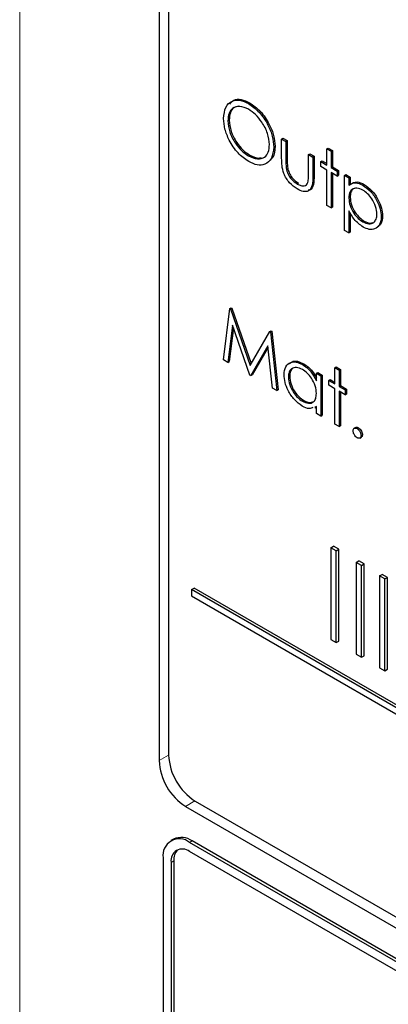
# Paper-space layout 'Blatt2' of a CAD drawing. Header units: millimetres. Extents: x 5 to 418, y 2 to 292.
# Tile 20 of 60: x 55.76 to 60.68, y 151.71 to 164.85. Entities that reach past the tile are written whole.
import ezdxf

# ---------------------------------------------------------------- set-up
doc = ezdxf.new("R2010")
doc.units = ezdxf.units.MM

psp = doc.layouts.new('Blatt2')

# ---------------------------------------------------------------- linework, layer by layer
at = {"color": 7, "linetype": 'Continuous', "lineweight": 18}
for p, q in [((55.763, 175.226), (55.763, 141.067)), ((59.317, 162.973), (59.335, 162.984)), ((59.676, 162.754), (59.694, 162.764)), ((57.752, 155.033), (57.625, 154.963)), ((58.103, 154.424), (57.979, 154.35)), ((58.032, 153.87), (58.067, 153.891)), ((57.785, 153.605), (57.82, 153.625))]:
    psp.add_line(p, q, dxfattribs=at)
at = {"color": 7, "linetype": 'Continuous', "lineweight": 25}
for p, q in [((57.625, 171.498), (57.625, 154.963)), ((57.752, 171.366), (57.752, 155.035)), ((58.816, 163.729), (58.833, 163.739)), ((58.542, 163.497), (58.56, 163.508)), ((59.154, 163.147), (59.172, 163.158)), ((59.26, 163.255), (59.278, 163.266)), ((59.26, 163.255), (59.317, 163.222)), ((59.26, 162.999), (59.26, 163.255)), ((59.278, 163.266), (59.335, 163.233)), ((59.317, 163.222), (59.335, 163.233)), ((59.317, 163.222), (59.317, 162.973)), ((59.335, 163.233), (59.335, 162.984)), ((58.818, 163.03), (58.836, 163.04)), ((59.619, 163.048), (59.637, 163.058)), ((59.619, 163.048), (59.676, 163.015)), ((59.619, 162.799), (59.619, 163.048)), ((59.637, 163.058), (59.694, 163.025)), ((59.676, 163.015), (59.694, 163.025)), ((59.676, 163.015), (59.676, 162.754)), ((59.694, 163.025), (59.694, 162.764)), ((59.864, 163.124), (59.882, 163.134)), ((59.864, 163.124), (59.921, 163.091)), ((59.864, 162.907), (59.864, 163.124)), ((59.882, 163.134), (59.939, 163.101)), ((59.921, 163.091), (59.939, 163.101)), ((59.921, 163.091), (59.921, 162.874)), ((59.939, 163.101), (59.939, 162.884)), ((59.782, 162.954), (59.8, 162.964)), ((59.782, 162.888), (59.782, 162.954)), ((59.782, 162.954), (59.864, 162.907)), ((59.864, 162.841), (59.782, 162.888)), ((59.8, 162.964), (59.864, 162.927)), ((59.921, 162.874), (59.939, 162.884)), ((59.939, 162.884), (60.02, 162.837)), ((59.326, 162.843), (59.344, 162.853)), ((59.864, 162.37), (59.864, 162.841)), ((59.921, 162.874), (60.003, 162.827)), ((60.003, 162.761), (59.921, 162.808)), ((59.921, 162.808), (59.921, 162.337)), ((59.939, 162.798), (59.939, 162.347)), ((60.003, 162.827), (60.02, 162.837)), ((60.003, 162.827), (60.003, 162.761)), ((60.003, 162.761), (60.02, 162.771)), ((60.02, 162.837), (60.02, 162.771)), ((60.101, 162.77), (60.118, 162.78)), ((60.101, 162.77), (60.158, 162.737)), ((60.101, 162.035), (60.101, 162.77)), ((60.118, 162.78), (60.175, 162.747)), ((59.469, 162.654), (59.487, 162.664)), ((60.158, 162.737), (60.175, 162.747)), ((60.158, 162.737), (60.158, 162.638)), ((60.175, 162.747), (60.175, 162.648)), ((60.346, 162.638), (60.363, 162.648)), ((59.921, 162.337), (59.864, 162.37)), ((60.158, 162.468), (60.175, 162.478)), ((59.921, 162.337), (59.939, 162.347)), ((60.158, 162.298), (60.158, 162.002)), ((60.175, 162.27), (60.175, 162.013)), ((60.59, 162.221), (60.608, 162.231)), ((60.346, 162.148), (60.364, 162.158)), ((60.158, 162.002), (60.101, 162.035)), ((60.158, 162.002), (60.175, 162.013)), ((58.485, 160.308), (58.569, 160.994)), ((58.569, 160.994), (58.587, 161.005)), ((58.569, 160.994), (58.577, 160.99)), ((58.577, 160.99), (58.595, 161)), ((58.577, 160.99), (58.84, 160.235)), ((58.587, 161.005), (58.595, 161)), ((58.595, 161), (58.853, 160.258)), ((58.603, 160.77), (58.543, 160.275)), ((58.616, 160.735), (58.56, 160.285)), ((58.834, 160.106), (58.603, 160.77)), ((58.84, 160.235), (59.102, 160.687)), ((59.102, 160.687), (59.12, 160.697)), ((59.102, 160.687), (59.11, 160.682)), ((59.11, 160.682), (59.128, 160.692)), ((59.11, 160.682), (59.195, 159.898)), ((59.12, 160.697), (59.128, 160.692)), ((59.128, 160.692), (59.213, 159.908)), ((59.077, 160.495), (58.847, 160.099)), ((59.079, 160.478), (58.865, 160.109)), ((59.138, 159.931), (59.077, 160.495)), ((58.543, 160.275), (58.485, 160.308)), ((58.543, 160.275), (58.56, 160.285)), ((59.537, 160.247), (59.555, 160.257)), ((59.725, 160.129), (59.743, 160.139)), ((59.725, 160.03), (59.725, 160.129)), ((59.725, 160.129), (59.782, 160.096)), ((59.743, 160.139), (59.8, 160.106)), ((59.97, 160.204), (59.988, 160.215)), ((59.97, 160.204), (60.027, 160.171)), ((59.97, 159.988), (59.97, 160.204)), ((59.988, 160.215), (60.045, 160.182)), ((60.027, 160.171), (60.045, 160.182)), ((60.027, 160.171), (60.027, 159.955)), ((60.045, 160.182), (60.045, 159.965)), ((58.847, 160.099), (58.834, 160.106)), ((58.847, 160.099), (58.865, 160.109)), ((59.35, 160.078), (59.368, 160.088)), ((59.782, 160.096), (59.8, 160.106)), ((59.782, 160.096), (59.782, 159.559)), ((59.8, 160.106), (59.8, 159.569)), ((59.889, 160.035), (59.906, 160.045)), ((59.889, 159.969), (59.889, 160.035)), ((59.889, 160.035), (59.97, 159.988)), ((59.906, 160.045), (59.97, 160.008)), ((59.195, 159.898), (59.138, 159.931)), ((59.195, 159.898), (59.213, 159.908)), ((59.97, 159.922), (59.889, 159.969)), ((59.97, 159.451), (59.97, 159.922)), ((60.027, 159.955), (60.045, 159.965)), ((60.027, 159.955), (60.109, 159.908)), ((60.109, 159.842), (60.027, 159.889)), ((60.027, 159.889), (60.027, 159.418)), ((60.045, 159.965), (60.126, 159.918)), ((60.045, 159.879), (60.045, 159.428)), ((60.109, 159.908), (60.126, 159.918)), ((60.109, 159.908), (60.109, 159.842)), ((60.126, 159.918), (60.126, 159.852)), ((59.537, 159.757), (59.555, 159.767)), ((60.109, 159.842), (60.126, 159.852)), ((59.725, 159.685), (59.703, 159.678)), ((59.704, 159.67), (59.725, 159.683)), ((59.725, 159.592), (59.725, 159.685)), ((59.782, 159.559), (59.725, 159.592)), ((59.782, 159.559), (59.8, 159.569)), ((60.027, 159.418), (59.97, 159.451)), ((60.027, 159.418), (60.045, 159.428)), ((60.25, 159.407), (60.228, 159.394)), ((60.268, 159.392), (60.286, 159.402)), ((60.303, 159.264), (60.325, 159.277)), ((60.321, 159.3), (60.339, 159.31)), ((59.917, 157.801), (59.953, 157.822)), ((59.988, 157.76), (59.917, 157.801)), ((59.917, 157.801), (59.917, 156.576)), ((60.023, 157.781), (59.953, 157.822)), ((59.988, 157.76), (60.023, 157.781)), ((59.988, 156.536), (59.988, 157.76)), ((60.023, 156.556), (60.023, 157.781)), ((60.254, 157.607), (60.289, 157.627)), ((60.36, 157.587), (60.289, 157.627)), ((60.325, 157.566), (60.254, 157.607)), ((60.254, 157.607), (60.254, 156.382)), ((60.325, 157.566), (60.36, 157.587)), ((60.325, 156.341), (60.325, 157.566)), ((60.36, 156.362), (60.36, 157.587)), ((60.567, 157.426), (60.602, 157.447)), ((60.638, 157.386), (60.567, 157.426)), ((60.567, 157.426), (60.567, 156.202)), ((60.673, 157.406), (60.602, 157.447)), ((60.638, 157.386), (60.673, 157.406)), ((60.638, 156.161), (60.638, 157.386)), ((60.673, 156.181), (60.673, 157.406)), ((58.056, 157.243), (58.091, 157.263)), ((75.427, 147.215), (58.056, 157.243)), ((58.056, 157.243), (58.056, 157.161)), ((75.462, 147.235), (58.091, 157.263)), ((58.056, 157.161), (75.427, 147.133)), ((59.917, 156.576), (59.988, 156.536)), ((59.988, 156.536), (60.023, 156.556)), ((60.254, 156.382), (60.325, 156.341)), ((60.325, 156.341), (60.36, 156.362)), ((60.567, 156.202), (60.638, 156.161)), ((60.638, 156.161), (60.673, 156.181)), ((57.979, 154.35), (75.833, 144.043)), ((58.105, 154.423), (75.783, 144.218)), ((57.817, 153.916), (57.782, 153.895)), ((75.71, 143.665), (58.032, 153.87)), ((75.745, 143.686), (58.067, 153.891)), ((62.451, 151.197), (58.032, 153.748)), ((57.678, 153.666), (57.678, 147.951)), ((57.785, 153.605), (57.785, 147.889)), ((57.82, 153.625), (57.82, 147.91))]:
    psp.add_line(p, q, dxfattribs=at)
for centre, radius, start, end in [((58.519, 155.07), 0.768, 182.6055, 237.3945), ((58.393, 154.997), 0.768, 182.6055, 237.3945), ((57.894, 153.701), 0.218, 50.7967, 189.214), ((57.921, 153.686), 0.251, 54.3824, 114.3071), ((57.935, 153.63), 0.153, 50.7967, 189.214), ((58.004, 153.641), 0.185, 134.0045, 184.8598)]:
    psp.add_arc(centre, radius, start, end, dxfattribs=at)
for points, knots in [([(58.485, 163.53), (58.491, 163.583), (58.503, 163.69), (58.59, 163.769), (58.7, 163.782), (58.777, 163.747), (58.816, 163.729)], [0, 0, 0, 0, 0.279731, 0.5593268, 0.7796805, 1, 1, 1, 1]), ([(58.818, 163.652), (58.778, 163.669), (58.698, 163.703), (58.606, 163.675), (58.551, 163.602), (58.545, 163.532), (58.542, 163.497)], [0, 0, 0, 0, 0.279627, 0.55935, 0.77963, 1, 1, 1, 1]), ([(58.689, 163.691), (58.666, 163.688), (58.615, 163.68), (58.569, 163.611), (58.563, 163.542), (58.56, 163.508)], [0, 0, 0, 0, 0.303416, 0.651638, 1, 1, 1, 1]), ([(58.568, 163.721), (58.584, 163.741), (58.621, 163.786), (58.719, 163.791), (58.795, 163.756), (58.833, 163.739)], [0, 0, 0, 0, 0.277423, 0.63874, 1, 1, 1, 1]), ([(58.816, 163.729), (58.865, 163.694), (58.965, 163.624), (59.077, 163.456), (59.144, 163.289), (59.151, 163.194), (59.154, 163.147)], [0, 0, 0, 0, 0.279767, 0.559358, 0.779571, 1, 1, 1, 1]), ([(58.833, 163.739), (58.883, 163.704), (58.983, 163.635), (59.094, 163.466), (59.162, 163.299), (59.169, 163.205), (59.172, 163.158)], [0, 0, 0, 0, 0.279767, 0.559358, 0.779571, 1, 1, 1, 1]), ([(59.097, 163.18), (59.092, 163.23), (59.082, 163.329), (59.005, 163.475), (58.913, 163.586), (58.85, 163.63), (58.818, 163.652)], [0, 0, 0, 0, 0.279468, 0.55887, 0.779516, 1, 1, 1, 1]), ([(58.821, 162.953), (58.771, 162.988), (58.673, 163.058), (58.563, 163.225), (58.495, 163.39), (58.489, 163.483), (58.485, 163.53)], [0, 0, 0, 0, 0.279663, 0.559354, 0.779636, 1, 1, 1, 1]), ([(58.542, 163.497), (58.547, 163.448), (58.557, 163.35), (58.634, 163.206), (58.724, 163.093), (58.787, 163.051), (58.818, 163.03)], [0, 0, 0, 0, 0.279416, 0.559077, 0.779478, 1, 1, 1, 1]), ([(58.56, 163.508), (58.565, 163.458), (58.575, 163.36), (58.651, 163.216), (58.742, 163.104), (58.805, 163.061), (58.836, 163.04)], [0, 0, 0, 0, 0.279416, 0.559077, 0.779478, 1, 1, 1, 1]), ([(58.818, 163.03), (58.859, 163.012), (58.94, 162.976), (59.033, 163.002), (59.088, 163.075), (59.094, 163.145), (59.097, 163.18)], [0, 0, 0, 0, 0.27983, 0.559389, 0.779654, 1, 1, 1, 1]), ([(59.154, 163.147), (59.149, 163.094), (59.137, 162.986), (59.047, 162.912), (58.937, 162.898), (58.86, 162.935), (58.821, 162.953)], [0, 0, 0, 0, 0.27963, 0.559343, 0.779597, 1, 1, 1, 1]), ([(59.172, 163.158), (59.169, 163.1), (59.165, 163.021), (59.12, 162.988), (59.108, 162.979)], [0, 0, 0, 0, 0.727298, 1, 1, 1, 1]), ([(58.836, 163.04), (58.878, 163.019), (58.934, 162.99), (58.977, 163.005), (58.987, 163.009)], [0, 0, 0, 0, 0.744695, 1, 1, 1, 1]), ([(59.469, 162.589), (59.433, 162.612), (59.363, 162.659), (59.264, 162.824), (59.262, 162.932), (59.26, 162.999)], [0, 0, 0, 0, 0.28097, 0.559785, 1, 1, 1, 1]), ([(59.317, 162.973), (59.317, 162.95), (59.317, 162.908), (59.324, 162.862), (59.326, 162.843)], [0, 0, 0, 0, 0.560377, 1, 1, 1, 1]), ([(59.335, 162.984), (59.335, 162.96), (59.335, 162.918), (59.341, 162.873), (59.344, 162.853)], [0, 0, 0, 0, 0.560377, 1, 1, 1, 1]), ([(59.326, 162.843), (59.333, 162.82), (59.348, 162.776), (59.399, 162.704), (59.442, 162.673), (59.469, 162.654)], [0, 0, 0, 0, 0.280117, 0.560544, 1, 1, 1, 1]), ([(59.344, 162.853), (59.351, 162.831), (59.365, 162.787), (59.416, 162.714), (59.46, 162.683), (59.487, 162.664)], [0, 0, 0, 0, 0.280117, 0.560544, 1, 1, 1, 1]), ([(59.676, 162.754), (59.676, 162.714), (59.675, 162.635), (59.63, 162.556), (59.55, 162.547), (59.496, 162.575), (59.469, 162.589)], [0, 0, 0, 0, 0.281501, 0.559646, 0.779298, 1, 1, 1, 1]), ([(59.61, 162.674), (59.613, 162.696), (59.62, 162.736), (59.619, 162.78), (59.619, 162.799)], [0, 0, 0, 0, 0.559371, 1, 1, 1, 1]), ([(59.694, 162.764), (59.693, 162.725), (59.691, 162.648), (59.66, 162.574), (59.622, 162.572), (59.615, 162.571)], [0, 0, 0, 0, 0.448451, 0.891556, 1, 1, 1, 1]), ([(59.469, 162.654), (59.486, 162.646), (59.519, 162.629), (59.561, 162.628), (59.593, 162.642), (59.604, 162.663), (59.61, 162.674)], [0, 0, 0, 0, 0.28027, 0.560007, 0.780074, 1, 1, 1, 1]), ([(60.158, 162.638), (60.187, 162.656), (60.239, 162.69), (60.313, 162.654), (60.346, 162.638)], [0, 0, 0, 0, 0.558418, 1, 1, 1, 1]), ([(60.175, 162.648), (60.204, 162.667), (60.256, 162.7), (60.331, 162.664), (60.363, 162.648)], [0, 0, 0, 0, 0.558418, 1, 1, 1, 1]), ([(60.346, 162.638), (60.381, 162.613), (60.453, 162.562), (60.532, 162.442), (60.582, 162.322), (60.588, 162.254), (60.59, 162.221)], [0, 0, 0, 0, 0.279627, 0.559432, 0.779703, 1, 1, 1, 1]), ([(60.363, 162.648), (60.399, 162.623), (60.47, 162.573), (60.55, 162.452), (60.6, 162.332), (60.605, 162.265), (60.608, 162.231)], [0, 0, 0, 0, 0.279627, 0.559432, 0.779703, 1, 1, 1, 1]), ([(60.345, 162.573), (60.318, 162.585), (60.263, 162.61), (60.201, 162.589), (60.163, 162.539), (60.16, 162.492), (60.158, 162.468)], [0, 0, 0, 0, 0.279747, 0.559315, 0.779515, 1, 1, 1, 1]), ([(60.247, 162.599), (60.237, 162.598), (60.208, 162.592), (60.181, 162.548), (60.177, 162.501), (60.175, 162.478)], [0, 0, 0, 0, 0.219851, 0.609672, 1, 1, 1, 1]), ([(60.533, 162.253), (60.529, 162.286), (60.522, 162.354), (60.471, 162.453), (60.409, 162.529), (60.367, 162.558), (60.345, 162.573)], [0, 0, 0, 0, 0.279387, 0.559092, 0.779508, 1, 1, 1, 1]), ([(60.158, 162.468), (60.161, 162.434), (60.167, 162.367), (60.219, 162.268), (60.282, 162.192), (60.325, 162.163), (60.346, 162.148)], [0, 0, 0, 0, 0.279654, 0.558875, 0.779455, 1, 1, 1, 1]), ([(60.175, 162.478), (60.178, 162.444), (60.185, 162.377), (60.237, 162.278), (60.299, 162.203), (60.342, 162.173), (60.364, 162.158)], [0, 0, 0, 0, 0.279654, 0.558875, 0.779455, 1, 1, 1, 1]), ([(60.347, 162.081), (60.306, 162.112), (60.232, 162.166), (60.18, 162.257), (60.158, 162.298)], [0, 0, 0, 0, 0.558466, 1, 1, 1, 1]), ([(60.346, 162.148), (60.373, 162.136), (60.428, 162.113), (60.489, 162.134), (60.526, 162.183), (60.531, 162.23), (60.533, 162.253)], [0, 0, 0, 0, 0.279628, 0.559247, 0.779775, 1, 1, 1, 1]), ([(60.608, 162.231), (60.605, 162.19), (60.601, 162.128), (60.564, 162.102), (60.551, 162.094)], [0, 0, 0, 0, 0.658028, 1, 1, 1, 1]), ([(60.59, 162.221), (60.586, 162.182), (60.578, 162.104), (60.511, 162.051), (60.432, 162.041), (60.376, 162.068), (60.347, 162.081)], [0, 0, 0, 0, 0.27954, 0.559273, 0.779559, 1, 1, 1, 1]), ([(60.364, 162.158), (60.392, 162.145), (60.435, 162.124), (60.466, 162.138), (60.477, 162.143)], [0, 0, 0, 0, 0.650568, 1, 1, 1, 1]), ([(59.293, 160.112), (59.297, 160.15), (59.306, 160.227), (59.374, 160.278), (59.453, 160.287), (59.509, 160.26), (59.537, 160.247)], [0, 0, 0, 0, 0.279413, 0.559191, 0.779548, 1, 1, 1, 1]), ([(59.366, 160.255), (59.376, 160.266), (59.403, 160.294), (59.472, 160.296), (59.527, 160.27), (59.555, 160.257)], [0, 0, 0, 0, 0.246314, 0.623076, 1, 1, 1, 1]), ([(59.555, 160.257), (59.597, 160.228), (59.664, 160.182), (59.709, 160.099), (59.725, 160.069)], [0, 0, 0, 0, 0.628792, 1, 1, 1, 1]), ([(59.538, 160.181), (59.511, 160.193), (59.456, 160.217), (59.394, 160.197), (59.357, 160.148), (59.352, 160.101), (59.35, 160.078)], [0, 0, 0, 0, 0.279767, 0.559291, 0.779719, 1, 1, 1, 1]), ([(59.44, 160.207), (59.43, 160.205), (59.402, 160.2), (59.375, 160.157), (59.37, 160.111), (59.368, 160.088)], [0, 0, 0, 0, 0.219758, 0.610009, 1, 1, 1, 1]), ([(59.537, 160.247), (59.579, 160.217), (59.654, 160.164), (59.704, 160.071), (59.725, 160.03)], [0, 0, 0, 0, 0.559062, 1, 1, 1, 1]), ([(59.725, 159.859), (59.722, 159.893), (59.716, 159.96), (59.665, 160.06), (59.603, 160.137), (59.56, 160.166), (59.538, 160.181)], [0, 0, 0, 0, 0.27966, 0.55921, 0.779487, 1, 1, 1, 1]), ([(59.535, 159.692), (59.5, 159.718), (59.428, 159.769), (59.349, 159.89), (59.3, 160.01), (59.295, 160.078), (59.293, 160.112)], [0, 0, 0, 0, 0.279573, 0.559333, 0.779589, 1, 1, 1, 1]), ([(59.35, 160.078), (59.354, 160.044), (59.362, 159.977), (59.412, 159.878), (59.473, 159.801), (59.516, 159.772), (59.537, 159.757)], [0, 0, 0, 0, 0.279429, 0.559146, 0.77957, 1, 1, 1, 1]), ([(59.368, 160.088), (59.372, 160.055), (59.379, 159.987), (59.429, 159.888), (59.491, 159.812), (59.534, 159.782), (59.555, 159.767)], [0, 0, 0, 0, 0.279429, 0.559146, 0.77957, 1, 1, 1, 1]), ([(59.537, 159.757), (59.565, 159.745), (59.619, 159.721), (59.683, 159.738), (59.72, 159.788), (59.723, 159.836), (59.725, 159.859)], [0, 0, 0, 0, 0.279822, 0.559387, 0.779603, 1, 1, 1, 1]), ([(59.555, 159.767), (59.583, 159.754), (59.628, 159.732), (59.661, 159.745), (59.674, 159.75)], [0, 0, 0, 0, 0.628782, 1, 1, 1, 1]), ([(59.679, 159.672), (59.663, 159.665), (59.623, 159.647), (59.568, 159.675), (59.535, 159.692)], [0, 0, 0, 0, 0.396538, 1, 1, 1, 1]), ([(60.215, 159.361), (60.216, 159.37), (60.218, 159.387), (60.232, 159.398), (60.249, 159.401), (60.262, 159.395), (60.268, 159.392)], [0, 0, 0, 0, 0.2795762, 0.5592837, 0.7795524, 1, 1, 1, 1]), ([(60.268, 159.269), (60.26, 159.275), (60.245, 159.286), (60.227, 159.313), (60.217, 159.339), (60.215, 159.354), (60.215, 159.361)], [0, 0, 0, 0, 0.279581, 0.559143, 0.779575, 1, 1, 1, 1]), ([(60.249, 159.405), (60.25, 159.406), (60.254, 159.41), (60.267, 159.41), (60.28, 159.405), (60.286, 159.402)], [0, 0, 0, 0, 0.116538, 0.55809, 1, 1, 1, 1]), ([(60.268, 159.392), (60.276, 159.386), (60.291, 159.375), (60.309, 159.348), (60.319, 159.322), (60.32, 159.307), (60.321, 159.3)], [0, 0, 0, 0, 0.279602, 0.559212, 0.779475, 1, 1, 1, 1]), ([(60.286, 159.402), (60.293, 159.396), (60.309, 159.385), (60.326, 159.359), (60.337, 159.332), (60.338, 159.318), (60.339, 159.31)], [0, 0, 0, 0, 0.279602, 0.559212, 0.779475, 1, 1, 1, 1]), ([(60.321, 159.3), (60.32, 159.291), (60.318, 159.274), (60.304, 159.263), (60.286, 159.261), (60.274, 159.266), (60.268, 159.269)], [0, 0, 0, 0, 0.279469, 0.559358, 0.779674, 1, 1, 1, 1]), ([(60.339, 159.31), (60.338, 159.301), (60.336, 159.286), (60.327, 159.279), (60.322, 159.277)], [0, 0, 0, 0, 0.554441, 1, 1, 1, 1])]:
    psp.add_open_spline(points, degree=3, knots=knots, dxfattribs=at)

doc.saveas('drawing.dxf')
